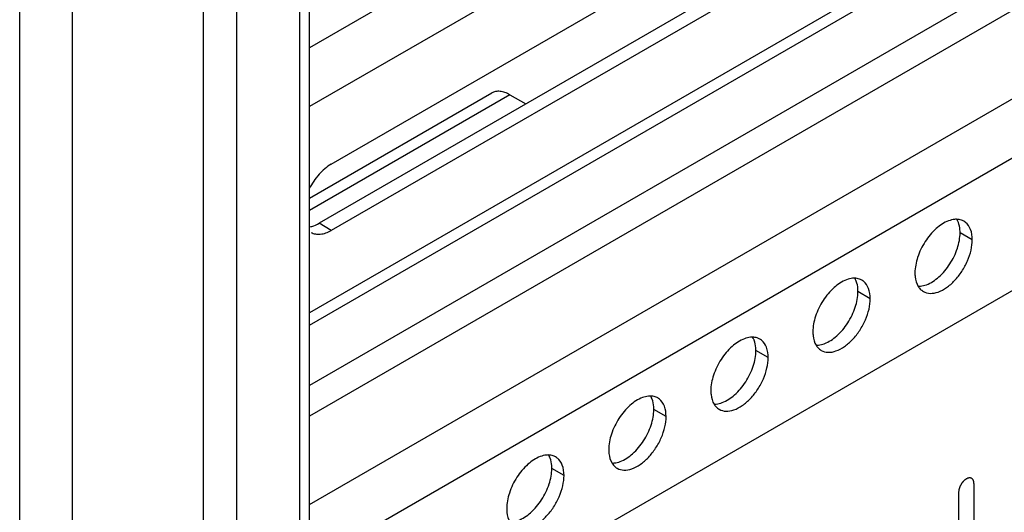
# Model space of a CAD drawing. Header units: inches. Extents: x 6 to 353, y 6 to 228.
# Tile 68 of 256: x 316.77 to 320.18, y 83.68 to 85.38. Entities that reach past the tile are written whole.
import ezdxf

# ---------------------------------------------------------------- set-up
doc = ezdxf.new("R2010")
doc.units = ezdxf.units.IN
doc.header["$LTSCALE"] = 19.946667
doc.header["$MEASUREMENT"] = 0
doc.layers.get('0').update_dxf_attribs({"linetype": 'CONTINUOUS'})
doc.layers.add('03_ALL_AXES', color=7, linetype='CONTINUOUS')
doc.layers.add('08_ALL_COSMETICS', color=7, linetype='CONTINUOUS')

msp = doc.modelspace()

# ---------------------------------------------------------------- linework, layer by layer
at = {"color": 7, "linetype": 'Continuous'}
for p, q in [((316.765, 78.1847), (316.765, 126.6638)), ((316.9474, 78.1847), (316.9474, 126.6638)), ((317.4014, 78.4468), (317.4014, 126.4054)), ((317.5174, 78.4468), (317.5174, 126.3384)), ((317.7359, 78.3207), (317.7359, 126.2123)), ((317.7691, 78.3399), (317.7691, 126.1931)), ((329.2291, 91.9014), (317.7691, 85.285)), ((329.2291, 91.6973), (317.7691, 85.0809)), ((329.2291, 90.9829), (317.7691, 84.3665)), ((317.7691, 84.3242), (329.2291, 90.9406)), ((329.2291, 90.7314), (317.7691, 84.115)), ((329.2291, 90.6252), (317.7691, 84.0088)), ((317.7691, 83.7026), (329.2291, 90.3191)), ((317.7691, 83.4985), (329.2291, 90.1149)), ((317.7691, 83.0388), (329.2291, 89.6552)), ((317.8444, 84.8819), (320.1315, 86.2023)), ((320.0891, 85.9974), (317.802, 84.6769)), ((320.1315, 85.9729), (317.8444, 84.6524)), ((317.7691, 84.7639), (318.4003, 85.1283)), ((318.4628, 85.1221), (317.7691, 84.7216)), ((318.4628, 85.1221), (318.5179, 85.0903))]:
    msp.add_line(p, q, dxfattribs=at)
msp.add_open_spline([(318.4628, 85.1221), (318.4573, 85.1253), (318.4464, 85.1305), (318.4296, 85.1345), (318.4139, 85.1341), (318.4044, 85.1307), (318.4003, 85.1283)], degree=3, knots=[0, 0, 0, 0, 0.289537, 0.549107, 0.782244, 1, 1, 1, 1], dxfattribs=at)
at = {"layer": '03_ALL_AXES', "color": 7, "linetype": 'Continuous'}
for p, q in [((317.8444, 84.6524), (317.802, 84.6769)), ((320.0647, 84.6198), (320.0223, 84.6443)), ((319.7111, 84.4156), (319.6687, 84.4401)), ((319.3576, 84.2115), (319.3152, 84.236)), ((319.004, 84.0074), (318.9616, 84.0319)), ((318.6505, 83.8033), (318.6081, 83.8278))]:
    msp.add_line(p, q, dxfattribs=at)
for centre, radius, start, end in [((320.0099, 84.6321), 0.0585, 84.9317, 89.9013), ((320.012, 84.6432), 0.0471, 51.4033, 60.0287), ((319.6563, 84.428), 0.0585, 84.9317, 89.9013), ((319.6585, 84.4391), 0.0471, 51.4033, 60.0287), ((319.9187, 84.4816), 0.0471, 231.4033, 240.0287), ((319.3027, 84.2239), 0.0585, 84.9317, 89.9013), ((319.3049, 84.235), 0.0471, 51.4033, 60.0287), ((319.5651, 84.2774), 0.0471, 231.4033, 240.0287), ((318.9492, 84.0198), 0.0585, 84.9317, 89.9013), ((318.9514, 84.0309), 0.0471, 51.4033, 60.0287), ((319.2116, 84.0733), 0.0471, 231.4033, 240.0287), ((318.5956, 83.8156), 0.0585, 84.9317, 89.9013), ((318.5978, 83.8267), 0.0471, 51.4033, 60.0287), ((318.858, 83.8692), 0.0471, 231.4033, 240.0287)]:
    msp.add_arc(centre, radius, start, end, dxfattribs=at)
for points, knots in [([(317.8444, 84.8819), (317.8285, 84.8727), (317.7989, 84.8467), (317.7771, 84.8143), (317.7679, 84.7963)], [0, 0, 0, 0, 0.474849, 1, 1, 1, 1]), ([(319.9826, 84.6853), (319.9668, 84.6794), (319.9357, 84.6584), (319.8992, 84.6143), (319.8736, 84.5616), (319.866, 84.5233), (319.866, 84.505)], [0, 0, 0, 0, 0.22565, 0.487907, 0.756853, 1, 1, 1, 1]), ([(320.01, 84.6907), (320.0078, 84.6907), (319.9984, 84.6902), (319.9893, 84.6878), (319.9826, 84.6853)], [0, 0, 0, 0, 0.235436, 1, 1, 1, 1]), ([(320.0163, 84.68), (320.0159, 84.681), (320.0143, 84.6848), (320.0125, 84.6885), (320.0108, 84.6911)], [0, 0, 0, 0, 0.257173, 1, 1, 1, 1]), ([(320.0356, 84.6841), (320.0341, 84.685), (320.0276, 84.6882), (320.0204, 84.6899), (320.015, 84.6904)], [0, 0, 0, 0, 0.245653, 1, 1, 1, 1]), ([(317.769, 84.6644), (317.7717, 84.6649), (317.7832, 84.6675), (317.7941, 84.6724), (317.802, 84.6769)], [0, 0, 0, 0, 0.233286, 1, 1, 1, 1]), ([(317.7741, 84.6455), (317.7788, 84.6428), (317.7894, 84.6389), (317.8071, 84.6385), (317.826, 84.6431), (317.8382, 84.6489), (317.8444, 84.6524)], [0, 0, 0, 0, 0.217704, 0.450892, 0.71061, 1, 1, 1, 1]), ([(320.0223, 84.6443), (320.0223, 84.6475), (320.0218, 84.6596), (320.0195, 84.6717), (320.0163, 84.68)], [0, 0, 0, 0, 0.268124, 1, 1, 1, 1]), ([(320.0647, 84.6198), (320.0647, 84.6318), (320.0619, 84.6543), (320.0493, 84.6738), (320.0415, 84.6801)], [0, 0, 0, 0, 0.547342, 1, 1, 1, 1]), ([(319.8951, 84.4407), (319.9021, 84.4367), (319.9198, 84.4321), (319.9481, 84.4378), (319.9771, 84.4537), (320.0049, 84.4783), (320.0295, 84.5097), (320.0488, 84.5454), (320.0613, 84.5825), (320.0647, 84.6078), (320.0647, 84.6198)], [0, 0, 0, 0, 0.086936, 0.18641, 0.303807, 0.437621, 0.582126, 0.729411, 0.871212, 1, 1, 1, 1]), ([(319.9057, 84.464), (319.9215, 84.4699), (319.9526, 84.4909), (319.9891, 84.535), (320.0147, 84.5876), (320.0223, 84.626), (320.0223, 84.6443)], [0, 0, 0, 0, 0.22565, 0.487907, 0.756853, 1, 1, 1, 1]), ([(319.6291, 84.4812), (319.6132, 84.4753), (319.5821, 84.4542), (319.5457, 84.4102), (319.52, 84.3575), (319.5125, 84.3191), (319.5125, 84.3009)], [0, 0, 0, 0, 0.22565, 0.487907, 0.756853, 1, 1, 1, 1]), ([(319.6564, 84.4865), (319.6542, 84.4865), (319.6449, 84.4861), (319.6357, 84.4837), (319.6291, 84.4812)], [0, 0, 0, 0, 0.235436, 1, 1, 1, 1]), ([(319.6627, 84.4759), (319.6624, 84.4769), (319.6608, 84.4807), (319.6589, 84.4844), (319.6573, 84.487)], [0, 0, 0, 0, 0.257173, 1, 1, 1, 1]), ([(319.682, 84.4799), (319.6805, 84.4808), (319.6741, 84.4841), (319.6669, 84.4858), (319.6615, 84.4863)], [0, 0, 0, 0, 0.245653, 1, 1, 1, 1]), ([(319.866, 84.505), (319.866, 84.5006), (319.8668, 84.4845), (319.8713, 84.4682), (319.8774, 84.4582)], [0, 0, 0, 0, 0.276625, 1, 1, 1, 1]), ([(319.6687, 84.4401), (319.6687, 84.4434), (319.6683, 84.4555), (319.6659, 84.4676), (319.6627, 84.4759)], [0, 0, 0, 0, 0.268124, 1, 1, 1, 1]), ([(319.7111, 84.4156), (319.7111, 84.4277), (319.7084, 84.4501), (319.6957, 84.4697), (319.6879, 84.476)], [0, 0, 0, 0, 0.547342, 1, 1, 1, 1]), ([(319.8774, 84.4582), (319.8782, 84.4569), (319.8816, 84.4519), (319.8858, 84.4475), (319.8892, 84.4447)], [0, 0, 0, 0, 0.258072, 1, 1, 1, 1]), ([(319.8783, 84.4586), (319.8805, 84.4586), (319.8898, 84.4591), (319.899, 84.4615), (319.9057, 84.464)], [0, 0, 0, 0, 0.235436, 1, 1, 1, 1]), ([(319.5416, 84.2366), (319.5486, 84.2326), (319.5662, 84.228), (319.5946, 84.2337), (319.6236, 84.2495), (319.6514, 84.2742), (319.6759, 84.3056), (319.6953, 84.3413), (319.7078, 84.3784), (319.7111, 84.4036), (319.7111, 84.4156)], [0, 0, 0, 0, 0.086936, 0.18641, 0.303807, 0.437621, 0.582126, 0.729411, 0.871212, 1, 1, 1, 1]), ([(319.5521, 84.2598), (319.568, 84.2658), (319.599, 84.2868), (319.6355, 84.3309), (319.6611, 84.3835), (319.6687, 84.4219), (319.6687, 84.4401)], [0, 0, 0, 0, 0.22565, 0.487907, 0.756853, 1, 1, 1, 1]), ([(319.2755, 84.2771), (319.2597, 84.2712), (319.2286, 84.2501), (319.1921, 84.206), (319.1665, 84.1534), (319.1589, 84.115), (319.1589, 84.0968)], [0, 0, 0, 0, 0.22565, 0.487907, 0.756853, 1, 1, 1, 1]), ([(319.3028, 84.2824), (319.3007, 84.2824), (319.2913, 84.2819), (319.2822, 84.2796), (319.2755, 84.2771)], [0, 0, 0, 0, 0.235436, 1, 1, 1, 1]), ([(319.3092, 84.2718), (319.3088, 84.2728), (319.3072, 84.2766), (319.3053, 84.2802), (319.3037, 84.2828)], [0, 0, 0, 0, 0.257173, 1, 1, 1, 1]), ([(319.3285, 84.2758), (319.327, 84.2767), (319.3205, 84.28), (319.3133, 84.2817), (319.3079, 84.2822)], [0, 0, 0, 0, 0.245653, 1, 1, 1, 1]), ([(319.5125, 84.3009), (319.5125, 84.2964), (319.5133, 84.2803), (319.5177, 84.264), (319.5239, 84.2541)], [0, 0, 0, 0, 0.276625, 1, 1, 1, 1]), ([(319.3152, 84.236), (319.3152, 84.2393), (319.3147, 84.2514), (319.3124, 84.2635), (319.3092, 84.2718)], [0, 0, 0, 0, 0.268124, 1, 1, 1, 1]), ([(319.3576, 84.2115), (319.3576, 84.2236), (319.3548, 84.246), (319.3422, 84.2656), (319.3344, 84.2718)], [0, 0, 0, 0, 0.547342, 1, 1, 1, 1]), ([(319.5239, 84.2541), (319.5247, 84.2528), (319.528, 84.2478), (319.5322, 84.2434), (319.5357, 84.2406)], [0, 0, 0, 0, 0.258072, 1, 1, 1, 1]), ([(319.5248, 84.2545), (319.527, 84.2545), (319.5363, 84.255), (319.5455, 84.2573), (319.5521, 84.2598)], [0, 0, 0, 0, 0.235436, 1, 1, 1, 1]), ([(319.188, 84.0325), (319.195, 84.0284), (319.2127, 84.0239), (319.241, 84.0296), (319.27, 84.0454), (319.2978, 84.07), (319.3224, 84.1015), (319.3417, 84.1372), (319.3542, 84.1743), (319.3576, 84.1995), (319.3576, 84.2115)], [0, 0, 0, 0, 0.086936, 0.18641, 0.303807, 0.437621, 0.582126, 0.729411, 0.871212, 1, 1, 1, 1]), ([(319.1986, 84.0557), (319.2144, 84.0616), (319.2455, 84.0827), (319.282, 84.1268), (319.3076, 84.1794), (319.3152, 84.2178), (319.3152, 84.236)], [0, 0, 0, 0, 0.22565, 0.487907, 0.756853, 1, 1, 1, 1]), ([(318.9219, 84.073), (318.9061, 84.067), (318.875, 84.046), (318.8386, 84.0019), (318.8129, 83.9493), (318.8053, 83.9109), (318.8053, 83.8927)], [0, 0, 0, 0, 0.22565, 0.487907, 0.756853, 1, 1, 1, 1]), ([(318.9493, 84.0783), (318.9471, 84.0783), (318.9378, 84.0778), (318.9286, 84.0755), (318.9219, 84.073)], [0, 0, 0, 0, 0.235436, 1, 1, 1, 1]), ([(318.9556, 84.0677), (318.9552, 84.0686), (318.9537, 84.0724), (318.9518, 84.0761), (318.9502, 84.0787)], [0, 0, 0, 0, 0.257173, 1, 1, 1, 1]), ([(318.9749, 84.0717), (318.9734, 84.0726), (318.967, 84.0758), (318.9598, 84.0776), (318.9544, 84.0781)], [0, 0, 0, 0, 0.245653, 1, 1, 1, 1]), ([(319.1589, 84.0968), (319.1589, 84.0923), (319.1597, 84.0762), (319.1642, 84.0599), (319.1703, 84.05)], [0, 0, 0, 0, 0.276625, 1, 1, 1, 1]), ([(318.9616, 84.0319), (318.9616, 84.0351), (318.9612, 84.0472), (318.9588, 84.0594), (318.9556, 84.0677)], [0, 0, 0, 0, 0.268124, 1, 1, 1, 1]), ([(319.004, 84.0074), (319.004, 84.0195), (319.0013, 84.0419), (318.9886, 84.0615), (318.9808, 84.0677)], [0, 0, 0, 0, 0.547342, 1, 1, 1, 1]), ([(319.1703, 84.05), (319.1711, 84.0487), (319.1745, 84.0437), (319.1787, 84.0392), (319.1821, 84.0365)], [0, 0, 0, 0, 0.258072, 1, 1, 1, 1]), ([(319.1712, 84.0504), (319.1734, 84.0504), (319.1827, 84.0509), (319.1919, 84.0532), (319.1986, 84.0557)], [0, 0, 0, 0, 0.235436, 1, 1, 1, 1]), ([(318.8345, 83.8284), (318.8415, 83.8243), (318.8591, 83.8198), (318.8875, 83.8255), (318.9165, 83.8413), (318.9443, 83.8659), (318.9688, 83.8973), (318.9882, 83.9331), (319.0007, 83.9701), (319.004, 83.9954), (319.004, 84.0074)], [0, 0, 0, 0, 0.086936, 0.18641, 0.303807, 0.437621, 0.582126, 0.729411, 0.871212, 1, 1, 1, 1]), ([(318.845, 83.8516), (318.8609, 83.8575), (318.8919, 83.8786), (318.9284, 83.9227), (318.954, 83.9753), (318.9616, 84.0137), (318.9616, 84.0319)], [0, 0, 0, 0, 0.22565, 0.487907, 0.756853, 1, 1, 1, 1]), ([(318.5684, 83.8688), (318.5526, 83.8629), (318.5215, 83.8419), (318.485, 83.7978), (318.4594, 83.7452), (318.4518, 83.7068), (318.4518, 83.6886)], [0, 0, 0, 0, 0.22565, 0.487907, 0.756853, 1, 1, 1, 1]), ([(318.5957, 83.8742), (318.5936, 83.8742), (318.5842, 83.8737), (318.5751, 83.8713), (318.5684, 83.8688)], [0, 0, 0, 0, 0.235436, 1, 1, 1, 1]), ([(318.6021, 83.8635), (318.6017, 83.8645), (318.6001, 83.8683), (318.5982, 83.872), (318.5966, 83.8746)], [0, 0, 0, 0, 0.257173, 1, 1, 1, 1]), ([(318.6214, 83.8676), (318.6199, 83.8685), (318.6134, 83.8717), (318.6062, 83.8735), (318.6008, 83.8739)], [0, 0, 0, 0, 0.245653, 1, 1, 1, 1]), ([(318.8053, 83.8927), (318.8053, 83.8882), (318.8062, 83.8721), (318.8106, 83.8558), (318.8168, 83.8459)], [0, 0, 0, 0, 0.276625, 1, 1, 1, 1]), ([(318.6081, 83.8278), (318.6081, 83.831), (318.6076, 83.8431), (318.6053, 83.8553), (318.6021, 83.8635)], [0, 0, 0, 0, 0.268124, 1, 1, 1, 1]), ([(318.6505, 83.8033), (318.6505, 83.8154), (318.6477, 83.8378), (318.6351, 83.8574), (318.6273, 83.8636)], [0, 0, 0, 0, 0.547342, 1, 1, 1, 1]), ([(318.8168, 83.8459), (318.8176, 83.8445), (318.8209, 83.8396), (318.8251, 83.8351), (318.8286, 83.8324)], [0, 0, 0, 0, 0.258072, 1, 1, 1, 1]), ([(318.8177, 83.8463), (318.8199, 83.8463), (318.8292, 83.8467), (318.8383, 83.8491), (318.845, 83.8516)], [0, 0, 0, 0, 0.235436, 1, 1, 1, 1]), ([(318.4809, 83.6242), (318.4879, 83.6202), (318.5055, 83.6156), (318.5339, 83.6213), (318.5629, 83.6372), (318.5907, 83.6618), (318.6153, 83.6932), (318.6346, 83.7289), (318.6471, 83.766), (318.6505, 83.7913), (318.6505, 83.8033)], [0, 0, 0, 0, 0.086936, 0.18641, 0.303807, 0.437621, 0.582126, 0.729411, 0.871212, 1, 1, 1, 1]), ([(318.4915, 83.6475), (318.5073, 83.6534), (318.5384, 83.6744), (318.5749, 83.7185), (318.6005, 83.7712), (318.6081, 83.8095), (318.6081, 83.8278)], [0, 0, 0, 0, 0.22565, 0.487907, 0.756853, 1, 1, 1, 1]), ([(318.4518, 83.6886), (318.4518, 83.6841), (318.4526, 83.668), (318.4571, 83.6517), (318.4632, 83.6417)], [0, 0, 0, 0, 0.276625, 1, 1, 1, 1])]:
    msp.add_open_spline(points, degree=3, knots=knots, dxfattribs=at)
at = {"layer": '08_ALL_COSMETICS', "color": 7, "linetype": 'Continuous'}
for p, q in [((320.0704, 83.7759), (320.0704, 82.8165)), ((320.0173, 83.7453), (320.0173, 82.7859))]:
    msp.add_line(p, q, dxfattribs=at)
msp.add_open_spline([(320.0704, 83.7759), (320.0703, 83.7768), (320.0701, 83.7782), (320.07, 83.7799), (320.0699, 83.7807), (320.0699, 83.7812), (320.0699, 83.7816), (320.0698, 83.7818), (320.0696, 83.7823), (320.0694, 83.783), (320.0691, 83.784), (320.0688, 83.785), (320.0686, 83.7857), (320.0684, 83.7861), (320.0684, 83.7864), (320.0682, 83.7866), (320.068, 83.787), (320.0676, 83.7875), (320.0671, 83.7883), (320.0666, 83.7891), (320.0663, 83.7897), (320.0661, 83.79), (320.0659, 83.7903), (320.0657, 83.7904), (320.0654, 83.7907), (320.0649, 83.7911), (320.0643, 83.7917), (320.0636, 83.7922), (320.0631, 83.7927), (320.0628, 83.7929), (320.0626, 83.7931), (320.0623, 83.7931), (320.062, 83.7933), (320.0614, 83.7935), (320.0606, 83.7938), (320.0598, 83.7941), (320.0592, 83.7943), (320.0588, 83.7944), (320.0586, 83.7946), (320.0583, 83.7945), (320.0579, 83.7946), (320.0573, 83.7946), (320.0563, 83.7946), (320.0554, 83.7947), (320.0547, 83.7947), (320.0543, 83.7947), (320.054, 83.7948), (320.0537, 83.7947), (320.0533, 83.7946), (320.0526, 83.7944), (320.0516, 83.7942), (320.0505, 83.7939), (320.0498, 83.7938), (320.0494, 83.7937), (320.0491, 83.7936), (320.0488, 83.7935), (320.0483, 83.7933), (320.0478, 83.793), (320.0471, 83.7927), (320.0462, 83.7923), (320.0454, 83.7919), (320.0446, 83.7916), (320.0442, 83.7913), (320.0438, 83.7912), (320.0435, 83.791), (320.0431, 83.7907), (320.0423, 83.7902), (320.0413, 83.7894), (320.0402, 83.7887), (320.0393, 83.7881), (320.0387, 83.7877), (320.0381, 83.7871), (320.0372, 83.7863), (320.0362, 83.7853), (320.0352, 83.7844), (320.0344, 83.7836), (320.0337, 83.7831), (320.0332, 83.7824), (320.0324, 83.7815), (320.0315, 83.7803), (320.0305, 83.7792), (320.0297, 83.7783), (320.0291, 83.7776), (320.0287, 83.7768), (320.028, 83.7758), (320.0271, 83.7745), (320.0263, 83.7732), (320.0256, 83.7722), (320.0251, 83.7714), (320.0247, 83.7706), (320.0241, 83.7695), (320.0234, 83.7681), (320.0228, 83.7668), (320.0222, 83.7657), (320.0218, 83.7649), (320.0215, 83.7641), (320.0211, 83.7629), (320.0206, 83.7616), (320.0201, 83.7602), (320.0197, 83.759), (320.0193, 83.7582), (320.0192, 83.7574), (320.0189, 83.7563), (320.0186, 83.7549), (320.0183, 83.7535), (320.018, 83.7525), (320.0178, 83.7516), (320.0178, 83.7508), (320.0177, 83.7498), (320.0175, 83.7479), (320.0174, 83.7463), (320.0173, 83.7453)], degree=3, knots=[0, 0, 0, 0, 0.03125, 0.046875, 0.054688, 0.058594, 0.0625, 0.066406, 0.070312, 0.078125, 0.09375, 0.109375, 0.117188, 0.121094, 0.125, 0.128906, 0.132812, 0.140625, 0.15625, 0.171875, 0.179688, 0.183594, 0.1875, 0.191406, 0.195312, 0.203125, 0.21875, 0.234375, 0.242188, 0.246094, 0.25, 0.253906, 0.257812, 0.265625, 0.28125, 0.296875, 0.304688, 0.308594, 0.3125, 0.316406, 0.320312, 0.328125, 0.34375, 0.359375, 0.367188, 0.371094, 0.375, 0.378906, 0.382812, 0.390625, 0.40625, 0.421875, 0.429688, 0.433594, 0.4375, 0.441406, 0.445312, 0.453125, 0.460938, 0.46875, 0.484375, 0.492188, 0.496094, 0.5, 0.503906, 0.507812, 0.515625, 0.53125, 0.546875, 0.554688, 0.5625, 0.570312, 0.578125, 0.59375, 0.609375, 0.617188, 0.625, 0.632812, 0.640625, 0.65625, 0.671875, 0.679688, 0.6875, 0.695312, 0.703125, 0.71875, 0.734375, 0.742188, 0.75, 0.757812, 0.765625, 0.78125, 0.796875, 0.804688, 0.8125, 0.820312, 0.828125, 0.84375, 0.859375, 0.867188, 0.875, 0.882812, 0.890625, 0.90625, 0.921875, 0.929688, 0.9375, 0.945312, 0.953125, 0.96875, 1, 1, 1, 1], dxfattribs=at)

doc.saveas('drawing.dxf')
